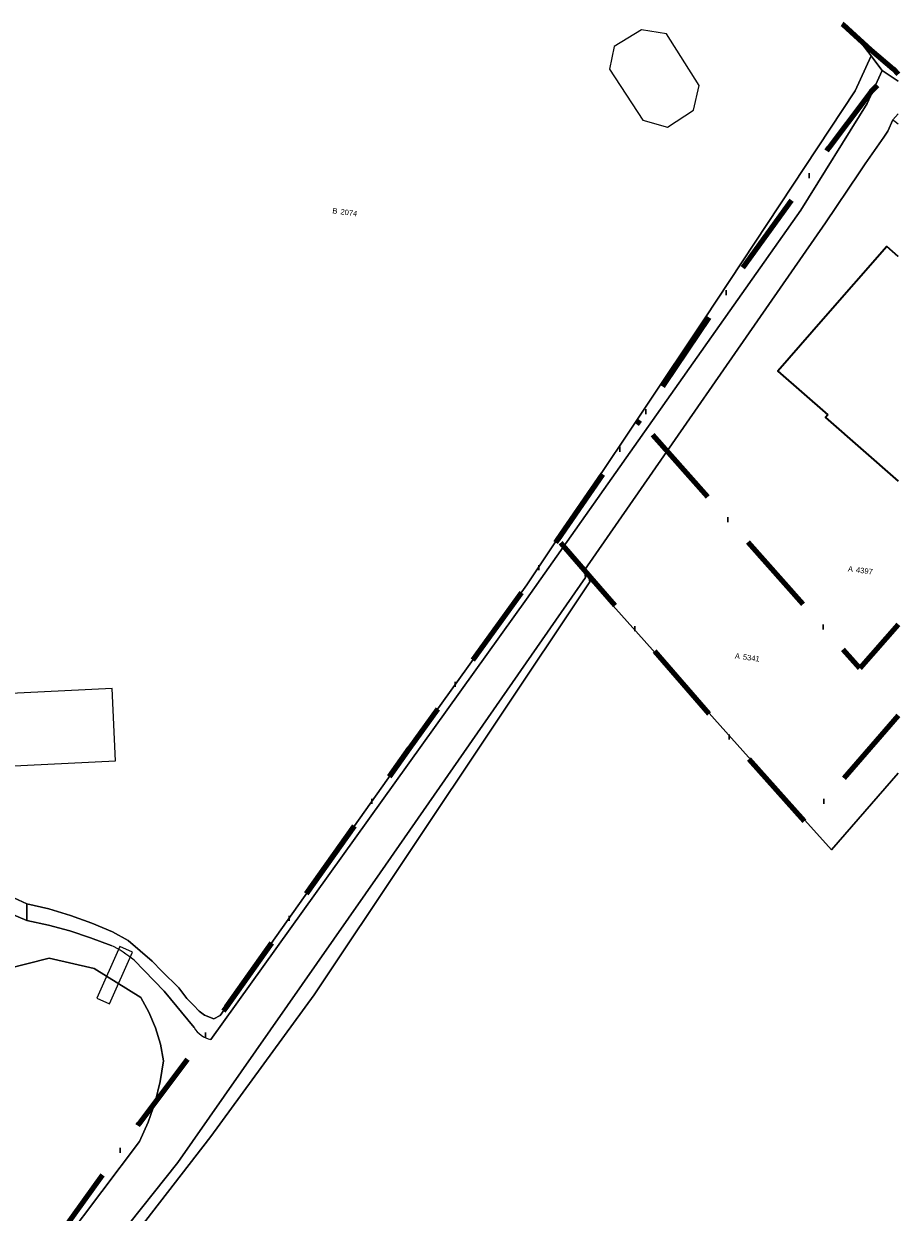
# Model space of a CAD drawing. Header units: millimetres. Extents: x -159785 to 90015, y -49332 to 203345.
# Tile 63 of 63: x 4601 to 62516, y 80948 to 159619. Entities that reach past the tile are written whole.
import ezdxf

# ---------------------------------------------------------------- set-up
doc = ezdxf.new("R2010")
doc.units = ezdxf.units.MM
doc.linetypes.add('IMPORT-KG-PERCEEL-SO', pattern=[19000, 5500, -2000, 0, -2000, 5500, -2000, 0, -2000])
for name, color, linetype, lineweight in [('B-WE-GR-GRAS-GV', 251, 'Continuous', 15), ('B-WE-KG-GRENS_PERCEEL-G', 30, 'IMPORT-KG-PERCEEL-SO', 25), ('B-WE-KG-GRENS_PERCEEL-S', 150, 'Continuous', 25), ('B-WE-KW-KUNSTWERK_DEK-GV', 5, 'Continuous', 20), ('B-WE-KW-KUNSTWERK_STEIGER-GV', 5, 'Continuous', 20), ('B-WE-OG-BEBOUWING-G', 250, 'Continuous', 35), ('B-WE-OG-BEBOUWING-GV', 250, 'Continuous', 35), ('B-WE-OG-BEBOUWING_OVERBOUWING-GV', 10, 'Continuous', 20), ('B-WE-OG-BEBOUWING_SCHUUR-GV', 10, 'Continuous', 20), ('B-WE-OG-TERREIN_BEGROEID-GV', 10, 'Continuous', 20), ('B-WE-OG-TERREIN_ERF-GV', 10, 'Continuous', 20), ('B-WE-OG-TERREIN_OEVER-GV', 10, 'Continuous', 20), ('B-WE-OG-WATER-GV', 4, 'Continuous', 20), ('Montfoort-BGT_aangepast_dwg', 8, 'Continuous', 9), ('Montfoort-KAD_aangepast_dwg', 8, 'Continuous', 9)]:
    doc.layers.add(name, color=color, linetype=linetype, lineweight=lineweight)
doc.styles.add('Arial', font='arial.ttf', dxfattribs={"height": 360})

# ---------------------------------------------------------------- blocks, each defined once
blk = doc.blocks.new('Montfoort-KAD_aangepast_dwg-2079012-00 Terrein')
at = {"layer": 'B-WE-KG-GRENS_PERCEEL-G', "color": 20, "lineweight": 100, "flags": 128}
for points in [[(37787, 165859), (37843, 165813), (39886, 164386), (41504, 163330), (41889, 163032)], [(46577, 126896), (44421, 123706), (27859, 138119), (29183, 140713), (33323, 148993), (37963, 157593), (40003, 161213), (40266, 161652), (41504, 163330), (41803, 163693)], [(-54285, 153418), (-55121, 152643), (-56742, 151141), (-60451, 147523), (-62949, 145117), (-63097, 144973), (-91309, 117039), (-90222, 108700), (-90008, 106964), (-83170, 51422), (-82081, 43335), (-80077, 30077), (-78589, 20148), (-76974, 9625), (-75169, -1908), (-73238, -15841), (-70282, -12213), (-66702, -7763), (-63538, -3908), (-56897, 4253), (-54317, 7093), (-51377, 10773), (-51100, 11080), (-48630, 13817), (-47857, 14673), (-45963, 16825), (-37797, 27733), (-28337, 41693), (-19585, 55036), (-15717, 60933), (-14653, 62720), (-12776, 65185), (-11197, 67645), (-9510, 70144), (-6867, 74129), (-5100, 76362), (543, 86853), (970, 87669), (5719, 96087), (15523, 114613), (21843, 126333), (23502, 129584), (27859, 138119)], [(47352, 120918), (42616, 113804), (42204, 113102), (35913, 118534), (26641, 126789), (23502, 129584)]]:
    blk.add_lwpolyline(points, dxfattribs=at)
at = {"layer": 'B-WE-OG-BEBOUWING-G', "flags": 128}
for points in [[(43442, 151063), (42603, 151623), (39053, 146303), (36517, 142502), (40168, 140066)], [(40168, 140066), (40033, 139863), (45355, 136311)]]:
    blk.add_lwpolyline(points, dxfattribs=at)
at = {"layer": 'B-WE-KG-GRENS_PERCEEL-S', "lineweight": 100, "char_height": 360, "line_spacing_factor": 0.941778, "style": 'Arial'}
for s, insert, width, attachment_point in [('B', (6227, 149435), 401.06, 3), ('2074', (6427, 149435), 1339.81, 1), ('A', (43137, 130318), 401.06, 3), ('4397', (43337, 130318), 1339.81, 1), ('A', (36454, 123637), 401.06, 3), ('5341', (36654, 123637), 1339.81, 1)]:
    blk.add_mtext(s, dxfattribs=dict(at, insert=insert, width=width, attachment_point=attachment_point))
blk = doc.blocks.new('Montfoort-BGT_aangepast_dwg-2210655-00 Terrein')
at = {"layer": 'B-WE-GR-GRAS-GV', "color": 8, "lineweight": 9, "flags": 128}
blk.add_lwpolyline([(260214, -124785), (257231, -130829), (255025, -129373), (237263, -117652), (237229, -117749), (226565, -148841), (222340, -159656), (215250, -176359), (214260, -178696), (220867, -181743), (212665, -199532), (205582, -196266), (200920, -205691), (199409, -208643), (199013, -209337), (191138, -223148), (190630, -223970), (188427, -227526)], dxfattribs=at)
at = {"layer": 'B-WE-KW-KUNSTWERK_DEK-GV', "color": 8, "lineweight": 9, "flags": 128}
blk.add_lwpolyline([(212692, -152736), (213604, -152885), (214211, -149175), (213299, -149026)], close=True, dxfattribs=at)
at = {"layer": 'B-WE-KW-KUNSTWERK_STEIGER-GV', "color": 8, "lineweight": 9, "flags": 128}
blk.add_lwpolyline([(249075, -82577), (248839, -83068), (249012, -83134), (249245, -83222)], dxfattribs=at)
at = {"layer": 'B-WE-OG-BEBOUWING-GV', "color": 8, "lineweight": 9, "flags": 128}
for points in [[(251485, -91711), (250582, -91263), (247746, -96996), (245720, -101091), (249654, -103038)], [(249654, -103038), (249547, -103256), (255281, -106094)]]:
    blk.add_lwpolyline(points, dxfattribs=at)
at = {"layer": 'B-WE-OG-BEBOUWING_OVERBOUWING-GV', "color": 8, "lineweight": 9, "flags": 128}
blk.add_lwpolyline([(232837, -87304), (234528, -87332), (235903, -85813), (235848, -84134), (232884, -81382), (231219, -81541), (229761, -83082), (229824, -84607)], close=True, dxfattribs=at)
at = {"layer": 'B-WE-OG-BEBOUWING_SCHUUR-GV', "color": 8, "lineweight": 9, "flags": 128}
blk.add_lwpolyline([(201165, -134960), (202621, -139539), (209893, -137227), (208437, -132648)], close=True, dxfattribs=at)
at = {"layer": 'B-WE-OG-TERREIN_BEGROEID-GV', "color": 8, "lineweight": 9, "flags": 128}
blk.add_lwpolyline([(204705, -153858), (209848, -172276), (210450, -173073), (211375, -173454), (212363, -173309), (213142, -172683), (217854, -161176), (218074, -159797), (218178, -158400), (218163, -157000), (218031, -155610), (217541, -154603), (216949, -153646), (216263, -152753), (215496, -151937), (212034, -150876), (208965, -150978), (205032, -153149), (204776, -153461)], close=True, dxfattribs=at)
at = {"layer": 'B-WE-OG-TERREIN_ERF-GV', "color": 8, "lineweight": 9, "flags": 128}
for points in [[(205674, -147704), (206628, -147864), (208119, -147828), (209611, -147875), (211098, -148005), (212574, -148217), (213721, -148511), (215616, -149435), (216402, -149898), (217775, -150688), (218470, -151223), (218995, -151538), (219477, -151839), (219880, -151988), (220535, -152064), (220898, -151755), (228489, -131450), (233248, -119014), (240135, -98983), (245931, -81849), (246367, -79336), (245511, -78666), (244035, -77750)], [(249075, -82577), (248839, -83068), (248706, -83868), (248540, -84329), (247815, -86350), (247574, -87019), (246264, -90785), (236700, -117094)], [(245720, -101091), (247746, -96996), (250582, -91263), (251485, -91711)], [(255281, -106094), (249547, -103256), (249654, -103038), (245720, -101091)], [(237229, -117749), (237263, -117652), (255025, -129373), (257231, -130829), (260214, -124785)]]:
    blk.add_lwpolyline(points, dxfattribs=at)
at = {"layer": 'B-WE-OG-TERREIN_ERF-GV', "color": 8, "lineweight": 9}
blk.add_arc((235874, -118301), 1463, 22.1631, 55.62195, dxfattribs=at)
at = {"layer": 'B-WE-OG-TERREIN_OEVER-GV', "color": 8, "lineweight": 9, "flags": 128}
for points in [[(220687, -153461), (233479, -119938), (244464, -90398), (246917, -82455), (247326, -80088), (246777, -79657), (246367, -79336), (245931, -81849), (240135, -98983), (233248, -119014), (228489, -131450), (220898, -151755), (220535, -152064), (219880, -151988), (219477, -151839), (218995, -151538), (218470, -151223), (217775, -150688), (216402, -149898), (215616, -149435), (213721, -148511), (212574, -148217), (211098, -148005), (209611, -147875), (208119, -147828), (206628, -147864), (206910, -148938), (208364, -148877), (209821, -148885), (211276, -148963), (212724, -149111)], [(236700, -117094), (236875, -117553), (228714, -139912), (220663, -161883), (214938, -174883), (213350, -178277), (205045, -196019), (202827, -200757), (198511, -208858), (198303, -209247), (195300, -214883), (190963, -223023), (191138, -223148), (199013, -209337), (199409, -208643), (200920, -205691), (205582, -196266), (205607, -196214), (214199, -178840), (214260, -178696), (215250, -176359), (222340, -159656), (226565, -148841), (237229, -117749)], [(205677, -148768), (206910, -148938), (206628, -147864), (205674, -147704)], [(214448, -149671), (216885, -151135), (219422, -152973)]]:
    blk.add_lwpolyline(points, dxfattribs=at)
at = {"layer": 'B-WE-OG-TERREIN_OEVER-GV', "color": 8, "lineweight": 9}
for centre, radius, start, end in [((235874, -118301), 1463, 22.1631, 55.62195), ((211231, -156645), 7681, 65.23657, 78.79194), ((220656, -151659), 1802, 226.79747, 271.00162)]:
    blk.add_arc(centre, radius, start, end, dxfattribs=at)
at = {"layer": 'B-WE-OG-WATER-GV', "color": 8, "lineweight": 9, "flags": 128}
for points in [[(244035, -77750), (245511, -78666), (246367, -79336), (246777, -79657), (247326, -80088), (247682, -80208), (248524, -80491)], [(248524, -80491), (247682, -80208), (247326, -80088), (246917, -82455), (244464, -90398), (233479, -119938), (220687, -153461)], [(212724, -149111), (211276, -148963), (209821, -148885), (208364, -148877), (206910, -148938), (205677, -148768)], [(213350, -178277), (214938, -174883), (220663, -161883), (228714, -139912), (236875, -117553), (236700, -117094), (246264, -90785), (247574, -87019), (247815, -86350), (248540, -84329), (248706, -83868), (248839, -83068), (249075, -82577)], [(219422, -152973), (216885, -151135), (214448, -149671)]]:
    blk.add_lwpolyline(points, dxfattribs=at)
blk.add_lwpolyline([(205032, -153149), (208965, -150978), (212034, -150876), (215496, -151937), (216263, -152753), (216949, -153646), (217541, -154603), (218031, -155610), (218163, -157000), (218178, -158400), (218074, -159797), (217854, -161176), (213142, -172683), (212363, -173309), (211375, -173454), (210450, -173073), (209848, -172276), (204705, -153858), (204776, -153461)], close=True, dxfattribs=at)
at = {"layer": 'B-WE-OG-WATER-GV', "color": 8, "lineweight": 9}
for centre, radius, start, end in [((211231, -156645), 7681, 65.23657, 78.79194), ((220656, -151659), 1802, 226.79747, 271.00162)]:
    blk.add_arc(centre, radius, start, end, dxfattribs=at)

msp = doc.modelspace()

# ---------------------------------------------------------------- block references
at = {"layer": 'Montfoort-BGT_aangepast_dwg', "rotation": 345.2160000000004}
msp.add_blockref('Montfoort-BGT_aangepast_dwg-2210655-00 Terrein', (-157241.6, 297066.1), dxfattribs=at)
at = {"layer": 'Montfoort-KAD_aangepast_dwg', "color": 140, "lineweight": 100, "rotation": 352.6080000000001}
msp.add_blockref('Montfoort-KAD_aangepast_dwg-2079012-00 Terrein', (0, 0), dxfattribs=at)

doc.saveas('drawing.dxf')
